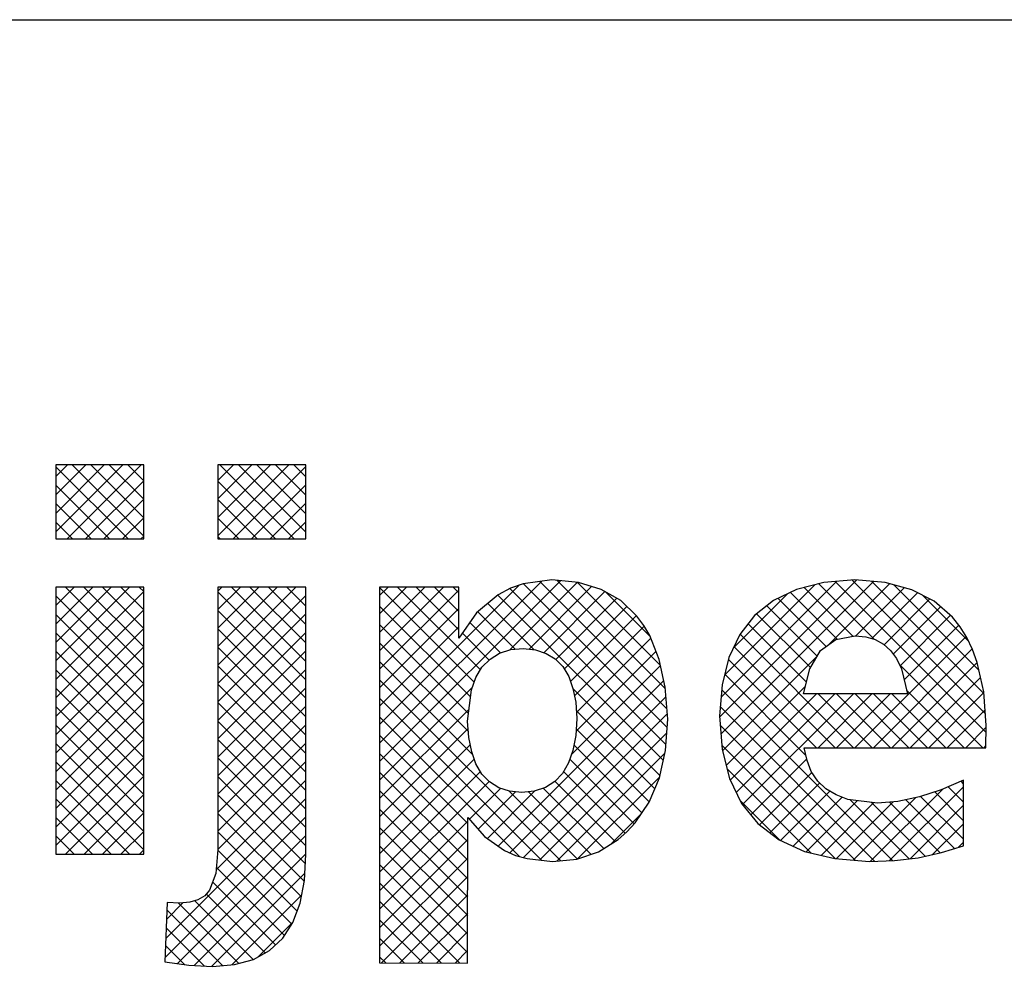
# Model space of a CAD drawing. Header units: millimetres. Extents: x -6587 to 170951, y 244 to 951952.
# Tile 82 of 102: x 155791 to 157947, y 869480 to 871552. Entities that reach past the tile are written whole.
import ezdxf

# ---------------------------------------------------------------- set-up
doc = ezdxf.new("R2010")
doc.units = ezdxf.units.MM
doc.header["$LTSCALE"] = 100
doc.layers.get('0').update_dxf_attribs({"linetype": 'CONTINUOUS'})
doc.layers.add('7', color=7, linetype='CONTINUOUS')
doc.layers.add('BL$4----', color=7, linetype='CONTINUOUS')
doc.styles.add('BURO-025', font='BUROFONT.shx', dxfattribs={"height": 250})
doc.styles.add('BURO-035', font='BUROFONT.shx', dxfattribs={"height": 350})
doc.styles.add('BURO-050', font='BUROFONT.shx', dxfattribs={"height": 500})

# ---------------------------------------------------------------- blocks, each defined once
blk = doc.blocks.new('KUIJPERSKLEUR')
at = {"color": 1}
blk.add_line((-185, 37), (-10, 37), dxfattribs=at)
at = {"color": 170}
for p, q in [((-150.81, 25.787), (-149.343, 27.254)), ((-150.81, 26.191), (-149.748, 27.254)), ((-150.81, 26.595), (-150.152, 27.254)), ((-150.81, 26.999), (-150.556, 27.254)), ((-149.229, 25.63), (-150.81, 27.212)), ((-150.563, 25.63), (-148.939, 27.254)), ((-148.885, 25.691), (-150.448, 27.254)), ((-148.885, 26.095), (-150.044, 27.254)), ((-148.885, 26.5), (-149.64, 27.254)), ((-148.885, 26.904), (-149.236, 27.254)), ((-147.261, 25.699), (-145.706, 27.254)), ((-147.261, 26.103), (-146.111, 27.254)), ((-147.261, 26.507), (-146.515, 27.254)), ((-147.261, 26.912), (-146.919, 27.254)), ((-145.592, 25.63), (-147.215, 27.254)), ((-146.926, 25.63), (-145.336, 27.22)), ((-145.336, 25.779), (-146.811, 27.254)), ((-145.336, 26.183), (-146.407, 27.254)), ((-145.336, 26.587), (-146.003, 27.254)), ((-145.336, 26.991), (-145.599, 27.254)), ((-149.633, 25.63), (-150.81, 26.808)), ((-150.159, 25.63), (-148.885, 26.904)), ((-145.996, 25.63), (-147.261, 26.896)), ((-146.522, 25.63), (-145.336, 26.816)), ((-150.037, 25.63), (-150.81, 26.404)), ((-149.755, 25.63), (-148.885, 26.5)), ((-146.4, 25.63), (-147.261, 26.492)), ((-146.118, 25.63), (-145.336, 26.412)), ((-149.351, 25.63), (-148.885, 26.096)), ((-146.804, 25.63), (-147.261, 26.088)), ((-150.441, 25.63), (-150.81, 26)), ((-145.714, 25.63), (-145.336, 26.008)), ((-148.946, 25.63), (-148.885, 25.692)), ((-147.208, 25.63), (-147.261, 25.684)), ((-143.719, 20.755), (-139.76, 24.714)), ((-143.719, 21.16), (-140.176, 24.702)), ((-143.719, 21.564), (-140.666, 24.616)), ((-140.869, 23.201), (-139.393, 24.677)), ((-137.424, 21.504), (-140.569, 24.649)), ((-140.448, 23.218), (-139.078, 24.588)), ((-137.43, 21.914), (-140.213, 24.697)), ((-137.462, 22.35), (-139.833, 24.722)), ((-137.574, 22.866), (-139.384, 24.676)), ((-136.278, 21.731), (-133.278, 24.73)), ((-136.248, 21.357), (-132.907, 24.697)), ((-136.244, 22.169), (-133.714, 24.698)), ((-136.166, 22.65), (-134.192, 24.624)), ((-132.891, 23.436), (-134.101, 24.647)), ((-133.87, 23.33), (-132.553, 24.648)), ((-130.44, 21.39), (-133.746, 24.696)), ((-130.457, 21.811), (-133.374, 24.728)), ((-130.488, 22.246), (-132.942, 24.7)), ((-130.597, 22.76), (-132.461, 24.623)), ((-150.81, 22.958), (-149.193, 24.576)), ((-150.81, 23.362), (-149.597, 24.576)), ((-150.81, 23.766), (-150.001, 24.576)), ((-150.81, 24.171), (-150.405, 24.576)), ((-150.81, 24.575), (-150.809, 24.576)), ((-150.81, 22.554), (-148.885, 24.479)), ((-148.885, 22.458), (-150.81, 24.384)), ((-148.885, 22.863), (-150.599, 24.576)), ((-148.885, 23.267), (-150.195, 24.576)), ((-148.885, 23.671), (-149.79, 24.576)), ((-148.885, 24.075), (-149.386, 24.576)), ((-148.885, 24.479), (-148.982, 24.576)), ((-147.261, 22.87), (-145.556, 24.576)), ((-147.261, 23.275), (-145.96, 24.576)), ((-147.261, 23.679), (-146.364, 24.576)), ((-147.261, 24.083), (-146.768, 24.576)), ((-147.261, 24.487), (-147.172, 24.576)), ((-145.336, 22.546), (-147.261, 24.471)), ((-147.261, 22.466), (-145.336, 24.392)), ((-145.336, 22.95), (-146.962, 24.576)), ((-145.336, 23.354), (-146.558, 24.576)), ((-145.336, 23.758), (-146.153, 24.576)), ((-145.336, 24.162), (-145.749, 24.576)), ((-145.336, 24.566), (-145.345, 24.576)), ((-143.719, 23.18), (-142.323, 24.576)), ((-143.719, 23.584), (-142.727, 24.576)), ((-143.719, 23.988), (-143.131, 24.576)), ((-143.719, 24.392), (-143.535, 24.576)), ((-141.648, 22.495), (-143.719, 24.566)), ((-143.719, 22.776), (-141.983, 24.511)), ((-141.513, 22.764), (-143.325, 24.576)), ((-141.983, 23.638), (-142.92, 24.576)), ((-141.983, 24.043), (-142.516, 24.576)), ((-141.983, 24.447), (-142.112, 24.576)), ((-137.506, 20.778), (-141.13, 24.402)), ((-137.45, 21.126), (-140.868, 24.544)), ((-140.123, 23.139), (-138.785, 24.477)), ((-137.797, 23.493), (-138.775, 24.472)), ((-135.964, 23.256), (-134.796, 24.424)), ((-133.699, 23.436), (-134.722, 24.46)), ((-133.358, 23.499), (-134.424, 24.565)), ((-133.289, 23.507), (-132.234, 24.562)), ((-132.941, 23.451), (-131.94, 24.452)), ((-130.828, 23.395), (-131.829, 24.396)), ((-141.728, 22.171), (-143.719, 24.162)), ((-140.337, 23.204), (-141.35, 24.218)), ((-139.864, 22.993), (-138.527, 24.33)), ((-139.676, 22.777), (-138.304, 24.15)), ((-134.137, 23.067), (-135.239, 24.168)), ((-133.943, 23.277), (-134.995, 24.329)), ((-132.673, 23.315), (-131.672, 24.316)), ((-150.81, 22.15), (-148.885, 24.075)), ((-148.885, 22.054), (-150.81, 23.979)), ((-145.336, 22.142), (-147.261, 24.067)), ((-147.261, 22.062), (-145.336, 23.988)), ((-143.719, 22.372), (-141.983, 24.107)), ((-140.753, 23.217), (-141.571, 24.034)), ((-139.541, 22.508), (-138.098, 23.951)), ((-134.287, 22.813), (-135.466, 23.991)), ((-132.475, 23.109), (-131.439, 24.145)), ((-132.325, 22.855), (-131.224, 23.955)), ((-141.772, 21.811), (-143.719, 23.757)), ((-141.075, 23.134), (-141.743, 23.802)), ((-139.453, 22.193), (-137.926, 23.72)), ((-134.375, 22.496), (-135.652, 23.773)), ((-132.233, 22.542), (-131.036, 23.739)), ((-150.81, 21.746), (-148.885, 23.671)), ((-148.885, 21.65), (-150.81, 23.575)), ((-145.336, 21.738), (-147.261, 23.663)), ((-147.261, 21.658), (-145.336, 23.583)), ((-143.719, 21.968), (-141.983, 23.703)), ((-141.322, 22.978), (-141.908, 23.564)), ((-133.342, 21.059), (-135.827, 23.544)), ((-141.777, 21.411), (-143.719, 23.353)), ((-139.41, 21.831), (-137.783, 23.458)), ((-133.312, 21.059), (-130.878, 23.493)), ((-150.81, 21.342), (-148.885, 23.267)), ((-148.885, 21.246), (-150.81, 23.171)), ((-145.336, 21.334), (-147.261, 23.259)), ((-147.261, 21.254), (-145.336, 23.179)), ((-139.418, 21.419), (-137.67, 23.167)), ((-133.746, 21.059), (-135.958, 23.271)), ((-132.908, 21.059), (-130.746, 23.221)), ((-150.81, 20.938), (-148.885, 22.863)), ((-145.336, 20.929), (-147.261, 22.855)), ((-141.683, 20.913), (-143.719, 22.949)), ((-139.519, 20.914), (-137.573, 22.86)), ((-136.212, 20.988), (-134.144, 23.057)), ((-134.151, 21.059), (-136.08, 22.989)), ((-132.504, 21.059), (-130.635, 22.928)), ((-130.514, 21.059), (-132.341, 22.886)), ((-148.885, 20.842), (-150.81, 22.767)), ((-147.261, 20.85), (-145.336, 22.775)), ((-134.384, 20.889), (-136.162, 22.667)), ((-150.81, 20.534), (-148.885, 22.459)), ((-145.336, 20.525), (-147.261, 22.451)), ((-139.755, 18.582), (-143.719, 22.545)), ((-141.125, 18.904), (-137.498, 22.531)), ((-132.1, 21.059), (-130.561, 22.598)), ((-148.885, 20.438), (-150.81, 22.363)), ((-147.261, 20.446), (-145.336, 22.371)), ((-143.719, 20.351), (-141.69, 22.38)), ((-137.579, 20.446), (-139.488, 22.356)), ((-132.488, 18.589), (-136.23, 22.33)), ((-136.129, 20.667), (-134.4, 22.396)), ((-136.041, 20.351), (-134.154, 22.238)), ((-135.909, 20.079), (-133.75, 22.238)), ((-135.771, 19.812), (-133.346, 22.238)), ((-134.12, 21.059), (-132.941, 22.238)), ((-132.938, 21.059), (-134.117, 22.238)), ((-133.716, 21.059), (-132.537, 22.238)), ((-132.534, 21.059), (-133.713, 22.238)), ((-132.13, 21.059), (-133.309, 22.238)), ((-131.726, 21.059), (-132.905, 22.238)), ((-131.322, 21.059), (-132.501, 22.238)), ((-130.918, 21.059), (-132.18, 22.322)), ((-131.696, 21.059), (-130.489, 22.266)), ((-150.81, 20.129), (-148.885, 22.055)), ((-145.336, 20.121), (-147.261, 22.047)), ((-140.17, 18.592), (-143.719, 22.141)), ((-140.869, 18.755), (-137.449, 22.176)), ((-148.885, 20.034), (-150.81, 21.959)), ((-147.261, 20.042), (-145.336, 21.967)), ((-143.719, 19.947), (-141.761, 21.905)), ((-140.569, 18.652), (-137.421, 21.799)), ((-137.693, 20.157), (-139.413, 21.876)), ((-132.874, 18.57), (-136.262, 21.958)), ((-131.291, 21.059), (-130.463, 21.888)), ((-150.81, 19.725), (-148.885, 21.65)), ((-145.336, 19.717), (-147.261, 21.642)), ((-147.261, 19.638), (-145.336, 21.563)), ((-140.659, 18.678), (-143.719, 21.737)), ((-148.885, 19.63), (-150.81, 21.555)), ((-143.719, 19.543), (-141.782, 21.48)), ((-140.219, 18.598), (-137.432, 21.384)), ((-137.815, 19.875), (-139.415, 21.475)), ((-133.298, 18.591), (-136.264, 21.556)), ((-130.887, 21.059), (-130.439, 21.508)), ((-150.81, 19.321), (-148.885, 21.246)), ((-148.885, 19.226), (-150.81, 21.151)), ((-145.336, 19.313), (-147.261, 21.238)), ((-147.261, 19.233), (-145.336, 21.159)), ((-141.787, 19.401), (-143.719, 21.333)), ((-143.719, 19.139), (-141.734, 21.123)), ((-141.788, 18.998), (-143.719, 20.929)), ((-139.839, 18.574), (-137.471, 20.941)), ((-137.978, 19.633), (-139.464, 21.12)), ((-133.741, 18.629), (-136.228, 21.117)), ((-130.483, 21.059), (-130.444, 21.098)), ((-150.81, 18.917), (-148.885, 20.842)), ((-148.885, 18.821), (-150.81, 20.747)), ((-147.262, 18.829), (-145.336, 20.755)), ((-145.336, 18.909), (-147.261, 20.834)), ((-143.719, 18.735), (-141.646, 20.808)), ((-138.144, 19.395), (-139.557, 20.808)), ((-135.591, 19.589), (-134.368, 20.812)), ((-143.719, 18.331), (-141.511, 20.538)), ((-141.789, 18.595), (-143.719, 20.525)), ((-138.34, 19.187), (-139.693, 20.54)), ((-134.269, 18.753), (-136.111, 20.595)), ((-135.403, 19.372), (-134.257, 20.518)), ((-149.196, 18.728), (-150.81, 20.342)), ((-150.595, 18.728), (-148.885, 20.438)), ((-147.3, 18.387), (-145.336, 20.351)), ((-145.345, 18.514), (-147.261, 20.43)), ((-143.719, 17.927), (-141.324, 20.322)), ((-138.565, 19.008), (-139.879, 20.322)), ((-139.386, 18.623), (-137.583, 20.425)), ((-135.174, 19.198), (-134.084, 20.287)), ((-130.936, 20.269), (-130.989, 20.323)), ((-141.79, 18.191), (-143.719, 20.12)), ((-141.75, 19.491), (-141.072, 20.169)), ((-141.561, 19.276), (-140.743, 20.094)), ((-141.361, 19.072), (-140.318, 20.115)), ((-139.39, 18.621), (-140.88, 20.111)), ((-139.089, 18.724), (-140.46, 20.095)), ((-138.813, 18.851), (-140.135, 20.174)), ((-134.939, 19.028), (-133.862, 20.105)), ((-132.977, 18.565), (-131.391, 20.151)), ((-132.553, 18.586), (-130.936, 20.202)), ((-130.936, 19.461), (-131.566, 20.092)), ((-130.936, 19.865), (-131.273, 20.202)), ((-149.6, 18.728), (-150.81, 19.938)), ((-150.191, 18.728), (-148.885, 20.034)), ((-148.399, 16.883), (-145.336, 19.946)), ((-145.366, 18.131), (-147.261, 20.026)), ((-134.956, 19.036), (-135.826, 19.906)), ((-134.662, 18.901), (-133.589, 19.974)), ((-134.38, 18.779), (-133.258, 19.901)), ((-134.053, 18.701), (-132.897, 19.858)), ((-133.723, 18.627), (-132.478, 19.873)), ((-132.123, 18.627), (-133.416, 19.921)), ((-133.351, 18.595), (-131.979, 19.967)), ((-131.774, 18.683), (-132.956, 19.865)), ((-131.443, 18.756), (-132.554, 19.867)), ((-131.133, 18.85), (-132.201, 19.918)), ((-130.936, 19.057), (-131.873, 19.994)), ((-149.787, 18.728), (-148.885, 19.63)), ((-145.433, 17.794), (-147.261, 19.622)), ((-141.79, 17.788), (-143.719, 19.716)), ((-132.105, 18.629), (-130.936, 19.798)), ((-150.004, 18.728), (-150.81, 19.534)), ((-148.416, 16.462), (-145.336, 19.542)), ((-143.719, 17.523), (-141.787, 19.454)), ((-138.651, 18.954), (-137.993, 19.611)), ((-149.383, 18.728), (-148.885, 19.226)), ((-145.525, 17.482), (-147.261, 19.218)), ((-141.791, 17.385), (-143.719, 19.312)), ((-131.612, 18.719), (-130.936, 19.394)), ((-150.408, 18.728), (-150.81, 19.13)), ((-148.142, 16.332), (-145.336, 19.138)), ((-143.719, 17.118), (-141.788, 19.049)), ((-131.05, 18.876), (-130.936, 18.99)), ((-148.979, 18.728), (-148.885, 18.822)), ((-145.643, 17.195), (-147.263, 18.815)), ((-141.792, 16.981), (-143.719, 18.908)), ((-147.777, 16.293), (-145.336, 18.734)), ((-143.719, 16.714), (-141.789, 18.644)), ((-145.801, 16.949), (-147.295, 18.443)), ((-141.793, 16.578), (-143.719, 18.504)), ((-147.393, 16.273), (-145.355, 18.311)), ((-145.997, 16.742), (-147.376, 18.121)), ((-143.678, 16.351), (-141.789, 18.239)), ((-141.964, 16.345), (-143.719, 18.1)), ((-146.486, 16.422), (-147.769, 17.706)), ((-146.225, 16.565), (-147.516, 17.857)), ((-146.955, 16.307), (-145.424, 17.838)), ((-142.369, 16.346), (-143.719, 17.696)), ((-143.275, 16.35), (-141.79, 17.834)), ((-148.382, 17.304), (-148.026, 17.661)), ((-147.162, 16.29), (-148.374, 17.502)), ((-146.804, 16.336), (-148.123, 17.655)), ((-142.775, 16.348), (-143.719, 17.292)), ((-142.872, 16.348), (-141.791, 17.43)), ((-147.558, 16.281), (-148.39, 17.114)), ((-146.376, 16.482), (-145.614, 17.243)), ((-143.18, 16.349), (-143.719, 16.888)), ((-142.47, 16.347), (-141.792, 17.025)), ((-147.992, 16.312), (-148.406, 16.725)), ((-142.067, 16.345), (-141.793, 16.62)), ((-143.586, 16.351), (-143.719, 16.483))]:
    blk.add_line(p, q, dxfattribs=at)
at = {"layer": '7', "color": 170, "linetype": 'Continuous'}
for p, q in [((-148.885, 27.254), (-150.81, 27.254)), ((-150.81, 27.254), (-150.81, 25.63)), ((-148.885, 25.63), (-148.885, 27.254)), ((-145.336, 27.254), (-147.261, 27.254)), ((-147.261, 27.254), (-147.261, 25.63)), ((-145.336, 25.63), (-145.336, 27.254)), ((-150.81, 25.63), (-148.885, 25.63)), ((-147.261, 25.63), (-145.336, 25.63)), ((-140.575, 24.648), (-140.857, 24.55)), ((-139.947, 24.733), (-140.575, 24.648)), ((-139.364, 24.674), (-139.947, 24.733)), ((-138.866, 24.523), (-139.364, 24.674)), ((-133.994, 24.674), (-134.59, 24.523)), ((-133.313, 24.733), (-133.994, 24.674)), ((-132.652, 24.674), (-133.313, 24.733)), ((-132.069, 24.517), (-132.652, 24.674)), ((-150.81, 24.576), (-150.81, 18.728)), ((-148.885, 24.576), (-150.81, 24.576)), ((-148.885, 18.728), (-148.885, 24.576)), ((-147.261, 24.576), (-147.261, 18.833)), ((-145.336, 24.576), (-147.261, 24.576)), ((-145.336, 18.722), (-145.336, 24.576)), ((-143.719, 24.576), (-143.719, 16.351)), ((-141.983, 24.576), (-143.719, 24.576)), ((-141.983, 23.456), (-141.983, 24.576)), ((-141.125, 24.406), (-141.597, 24.013)), ((-140.857, 24.55), (-141.125, 24.406)), ((-138.441, 24.281), (-138.866, 24.523)), ((-134.59, 24.523), (-135.094, 24.281)), ((-131.578, 24.268), (-132.069, 24.517)), ((-138.087, 23.941), (-138.441, 24.281)), ((-135.094, 24.281), (-135.513, 23.954)), ((-131.178, 23.915), (-131.578, 24.268)), ((-141.597, 24.013), (-141.983, 23.456)), ((-137.936, 23.738), (-138.087, 23.941)), ((-135.513, 23.954), (-135.834, 23.535)), ((-137.805, 23.515), (-137.936, 23.738)), ((-131.008, 23.705), (-131.178, 23.915)), ((-137.602, 22.991), (-137.805, 23.515)), ((-135.834, 23.535), (-136.07, 23.031)), ((-133.732, 23.43), (-133.306, 23.509)), ((-133.306, 23.509), (-133.077, 23.489)), ((-130.864, 23.469), (-131.008, 23.705)), ((-134.066, 23.188), (-133.732, 23.43)), ((-133.077, 23.489), (-132.868, 23.43)), ((-132.868, 23.43), (-132.684, 23.325)), ((-132.684, 23.325), (-132.534, 23.188)), ((-130.739, 23.207), (-130.864, 23.469)), ((-141.302, 22.998), (-141.093, 23.129)), ((-141.093, 23.129), (-140.85, 23.207)), ((-140.85, 23.207), (-140.575, 23.233)), ((-140.575, 23.233), (-140.307, 23.201)), ((-140.307, 23.201), (-140.071, 23.122)), ((-140.071, 23.122), (-139.875, 23.004)), ((-134.302, 22.788), (-134.066, 23.188)), ((-132.534, 23.188), (-132.403, 23.011)), ((-130.635, 22.926), (-130.739, 23.207)), ((-141.479, 22.821), (-141.302, 22.998)), ((-139.875, 23.004), (-139.711, 22.834)), ((-137.465, 22.382), (-137.602, 22.991)), ((-136.07, 23.031), (-136.221, 22.434)), ((-132.403, 23.011), (-132.292, 22.788)), ((-130.491, 22.284), (-130.635, 22.926)), ((-141.61, 22.598), (-141.479, 22.821)), ((-139.711, 22.834), (-139.58, 22.618)), ((-134.439, 22.238), (-134.302, 22.788)), ((-132.292, 22.788), (-132.16, 22.238)), ((-141.708, 22.33), (-141.61, 22.598)), ((-139.58, 22.618), (-139.488, 22.356)), ((-136.221, 22.434), (-136.279, 21.754)), ((-141.793, 21.642), (-141.708, 22.33)), ((-139.488, 22.356), (-139.423, 22.055)), ((-137.412, 21.681), (-137.465, 22.382)), ((-132.16, 22.238), (-134.439, 22.238)), ((-130.438, 21.544), (-130.491, 22.284)), ((-139.423, 22.055), (-139.403, 21.701)), ((-141.767, 21.282), (-141.793, 21.642)), ((-139.403, 21.701), (-139.423, 21.328)), ((-137.458, 21.001), (-137.412, 21.681)), ((-136.279, 21.754), (-136.221, 21.02)), ((-130.445, 21.059), (-130.438, 21.544)), ((-141.702, 20.968), (-141.767, 21.282)), ((-139.423, 21.328), (-139.488, 21.001)), ((-141.61, 20.706), (-141.702, 20.968)), ((-139.488, 21.001), (-139.586, 20.725)), ((-137.589, 20.398), (-137.458, 21.001)), ((-136.221, 21.02), (-136.057, 20.385)), ((-134.42, 21.059), (-130.445, 21.059)), ((-134.361, 20.778), (-134.42, 21.059)), ((-141.479, 20.483), (-141.61, 20.706)), ((-139.586, 20.725), (-139.718, 20.496)), ((-134.269, 20.536), (-134.361, 20.778)), ((-141.315, 20.313), (-141.479, 20.483)), ((-139.718, 20.496), (-139.881, 20.319)), ((-134.125, 20.326), (-134.269, 20.536)), ((-141.112, 20.182), (-141.315, 20.313)), ((-139.881, 20.319), (-140.091, 20.188)), ((-137.818, 19.868), (-137.589, 20.398)), ((-136.057, 20.385), (-135.795, 19.841)), ((-133.948, 20.156), (-134.125, 20.326)), ((-130.936, 20.346), (-131.427, 20.136)), ((-130.936, 18.911), (-130.936, 20.346)), ((-140.877, 20.11), (-141.112, 20.182)), ((-140.608, 20.077), (-140.877, 20.11)), ((-140.333, 20.11), (-140.608, 20.077)), ((-140.091, 20.188), (-140.333, 20.11)), ((-133.725, 20.025), (-133.948, 20.156)), ((-131.427, 20.136), (-131.899, 19.985)), ((-138.126, 19.416), (-137.818, 19.868)), ((-135.795, 19.841), (-135.435, 19.396)), ((-133.464, 19.926), (-133.725, 20.025)), ((-132.815, 19.848), (-133.464, 19.926)), ((-132.37, 19.881), (-132.815, 19.848)), ((-131.899, 19.985), (-132.37, 19.881)), ((-141.793, 16.344), (-141.787, 19.534)), ((-141.787, 19.534), (-141.42, 19.115)), ((-138.303, 19.219), (-138.126, 19.416)), ((-138.499, 19.049), (-138.303, 19.219)), ((-135.435, 19.396), (-134.97, 19.042)), ((-141.42, 19.115), (-140.988, 18.807)), ((-138.925, 18.781), (-138.499, 19.049)), ((-134.97, 19.042), (-134.413, 18.787)), ((-147.261, 18.833), (-147.307, 18.303)), ((-140.988, 18.807), (-140.746, 18.702)), ((-139.403, 18.617), (-138.925, 18.781)), ((-134.413, 18.787), (-133.752, 18.63)), ((-131.925, 18.649), (-131.42, 18.761)), ((-131.42, 18.761), (-130.936, 18.911)), ((-150.81, 18.728), (-148.885, 18.728)), ((-145.362, 18.152), (-145.336, 18.722)), ((-140.746, 18.702), (-140.49, 18.63)), ((-140.49, 18.63), (-139.934, 18.564)), ((-139.934, 18.564), (-139.403, 18.617)), ((-133.752, 18.63), (-132.992, 18.564)), ((-132.992, 18.564), (-132.448, 18.591)), ((-132.448, 18.591), (-131.925, 18.649)), ((-147.307, 18.303), (-147.444, 17.942)), ((-145.46, 17.654), (-145.362, 18.152)), ((-147.444, 17.942), (-147.549, 17.818)), ((-147.7, 17.726), (-147.877, 17.674)), ((-147.549, 17.818), (-147.7, 17.726)), ((-148.368, 17.667), (-148.42, 16.371)), ((-148.099, 17.654), (-148.368, 17.667)), ((-147.877, 17.674), (-148.099, 17.654)), ((-145.617, 17.235), (-145.46, 17.654)), ((-145.84, 16.888), (-145.617, 17.235)), ((-146.128, 16.619), (-145.84, 16.888)), ((-146.482, 16.423), (-146.128, 16.619)), ((-146.894, 16.312), (-146.482, 16.423)), ((-148.42, 16.371), (-147.896, 16.299)), ((-147.896, 16.299), (-147.379, 16.272)), ((-147.379, 16.272), (-146.894, 16.312)), ((-143.719, 16.351), (-141.793, 16.344))]:
    blk.add_line(p, q, dxfattribs=at)
at = {"color": 150, "style": 'BURO-025'}
for tag, p in [('TKSCHAAL', (-167, 67)), ('TKBLADNR', (-124, 67)), ('TKDATCREAT', (-81, 67)), ('TKDATA', (-30, 67)), ('TKINIT', (-30, 58)), ('PRPRLEID', (-30, 49)), ('PRGRLEID', (-30, 40))]:
    blk.add_attdef(tag, p, '', height=2.5, dxfattribs=at)
at = {"color": 3, "style": 'BURO-035'}
for tag, p in [('PROMSCHR', (-177, 55)), ('TK1OMSCHR', (-177, 42))]:
    blk.add_attdef(tag, p, '', height=3.5, dxfattribs=at)
at = {"color": 1, "style": 'BURO-025'}
blk.add_attdef('TKFILE', (-4, 40), '', height=2.5, rotation=90, dxfattribs=at)
blk.add_attdef('PRNAAM', (-30, 31.5), '', height=2.5, dxfattribs=at)
at = {"color": 4, "style": 'BURO-050'}
blk.add_attdef('TKTEKNR', (-48, 19), '', height=5, dxfattribs=at)

msp = doc.modelspace()

# ---------------------------------------------------------------- block references
at = {"layer": 'BL$4----', "xscale": 100, "yscale": 100, "zscale": 100}
msp.add_blockref('KUIJPERSKLEUR', (170950.7, 867852.4), dxfattribs=at)

doc.saveas('drawing.dxf')
